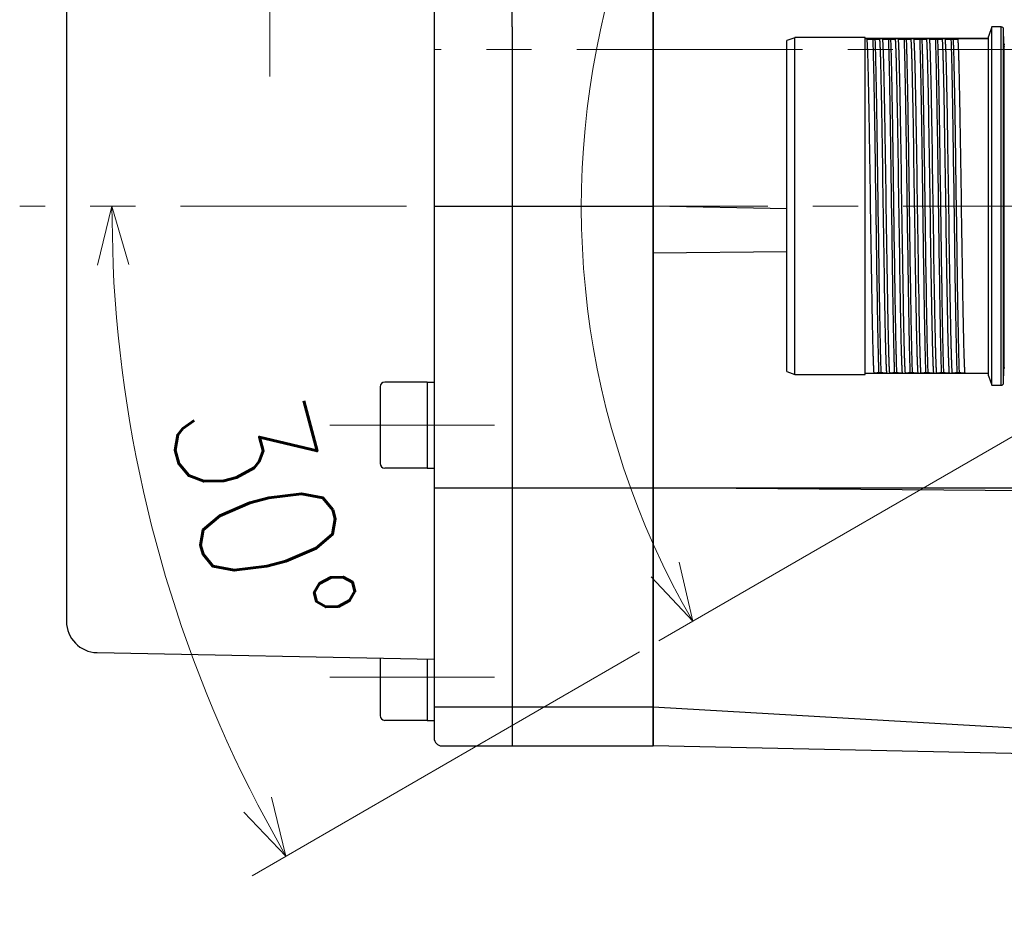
# Model space of a CAD drawing. Header units: millimetres. Extents: x 0 to 1071, y 0 to 742.
# Tile 20 of 130: x 366 to 429, y 253 to 310. Entities that reach past the tile are written whole.
import ezdxf

# ---------------------------------------------------------------- set-up
doc = ezdxf.new("R2010")
doc.units = ezdxf.units.MM
doc.header["$LTSCALE"] = 0.454724
doc.linetypes.add('CENTER', pattern=[50.8, 31.75, -6.35, 6.35, -6.35])
doc.layers.add('NoLayerName_001', color=7, linetype='Continuous')
doc.styles.get("Standard").update_dxf_attribs({"font": 'txt', "bigfont": 'extfont2'})
doc.dimstyles.get("Standard").update_dxf_attribs({"dimtxt": 2.5, "dimasz": 2.5, "dimexe": 1, "dimexo": 1, "dimtad": 1, "dimdec": 3, "dimzin": 0, "dimdsep": 46, "dimtxsty": 'Standard', "dimcen": 2.5, "dimadec": 3, "dimazin": 0, "dimtfac": 0.75, "dimtdec": 3, "dimtmove": 0, "dimatfit": 3, "dimfxl": 1, "dimarcsym": 0})

# ---------------------------------------------------------------- blocks, each defined once
blk = doc.blocks.new('DIM_0005')
at = {"color": 3, "linetype": 'Continuous', "lineweight": 13}
for points in [[(29.265, 32.219), (7.111, 19.429), (4.946, 18.179)], [(6.24, 23.212), (7.111, 19.429), (4.465, 22.269)]]:
    blk.add_lwpolyline(points, dxfattribs=at)
blk.add_arc((53.08, 45.969), 53.08, 300, 210, dxfattribs=at)
blk = doc.blocks.new('_OPEN30')
at = {"color": 0, "linetype": 'ByBlock', "lineweight": -2}
for p, q in [((-1, 0.267949), (0, 0)), ((0, 0), (-1, -0.267949)), ((0, 0), (-1, 0))]:
    blk.add_line(p, q, dxfattribs=at)
blk = doc.blocks.new('*D114')
at = {"layer": 'Defpoints', "color": 0}
for p in [(388.648, 298.563), (388.748, 298.563), (373.12, 284.132), (407.764, 271.313), (407.851, 271.363)]:
    blk.add_point(p, dxfattribs=at)
at = {"layer": 'NoLayerName_001', "color": 0, "linetype": 'Continuous', "lineweight": 13}
blk.add_line((405.599, 270.063), (380.826, 255.761), dxfattribs=at)
blk.add_arc((454.961, 298.563), 83.104, 182.58565, 207.41435, dxfattribs=at)
at = {"layer": 'NoLayerName_001', "color": 0, "lineweight": 13, "xscale": 3.75, "yscale": 3.75, "zscale": 3.75}
for p, rotation in [((371.857, 298.563), 91.29282430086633), ((382.991, 257.011), 298.7071756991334)]:
    blk.add_blockref('_OPEN30', p, dxfattribs=dict(at, rotation=rotation))
at = {"layer": 'NoLayerName_001', "color": 0, "lineweight": 13, "insert": (381.531, 278.887), "char_height": 8.75, "attachment_point": 5, "rotation": 285}
blk.add_mtext('\\W0.8000;30%%d', dxfattribs=at)

msp = doc.modelspace()

# ---------------------------------------------------------------- linework, layer by layer
at = {"layer": 'NoLayerName_001', "color": 7, "linetype": 'Continuous', "lineweight": 25}
for p, q in [((397.461134, 310.012609), (397.461134, 353.062609)), ((406.461134, 264.062609), (406.461134, 353.062609)), ((368.961134, 345.101236), (368.961134, 272.021376)), ((406.461134, 312.35983), (406.461134, 264.062609)), ((392.461134, 311.085526), (392.461134, 264.562609)), ((397.461134, 310.012609), (397.461134, 264.062603)), ((392.461134, 298.562609), (406.461134, 298.562609)), ((415.011134, 298.381709), (406.461134, 298.562609)), ((415.011134, 295.647989), (406.461134, 295.562613)), ((389.011134, 287.010941), (389.011134, 282.110941)), ((392.011134, 287.310941), (389.311134, 287.310941)), ((392.011134, 287.310941), (392.011134, 281.810941)), ((392.011134, 287.310941), (392.461134, 287.310941)), ((392.011134, 281.810941), (389.311134, 281.810941)), ((392.011134, 281.810941), (392.461134, 281.810941)), ((392.461134, 280.562616), (406.461134, 280.562616)), ((406.461134, 280.562602), (470.461134, 280.562602)), ((465.461134, 280.062609), (406.461134, 280.562602)), ((370.922134, 270.024362), (392.461134, 269.604276)), ((389.011134, 269.676151), (389.011134, 265.994253)), ((392.011134, 269.613651), (392.011134, 265.694253)), ((392.461134, 266.562609), (406.461134, 266.562609)), ((406.461134, 266.562609), (446.461134, 264.237028)), ((392.011134, 265.694253), (389.311134, 265.694253)), ((392.011134, 265.694253), (392.461134, 265.694253)), ((392.961134, 264.062609), (406.461134, 264.062609)), ((465.461134, 262.812609), (406.461134, 264.062609))]:
    msp.add_line(p, q, dxfattribs=at)
at = {"layer": 'NoLayerName_001', "color": 4, "linetype": 'CENTER', "lineweight": 13}
for p, q in [((381.961134, 306.837803), (381.961134, 341.837803)), ((485.315556, 308.562609), (392.461134, 308.562609)), ((483.092103, 298.562609), (365.973418, 298.562609)), ((385.804654, 284.560941), (396.331426, 284.560941)), ((385.804654, 268.444253), (396.331426, 268.444253))]:
    msp.add_line(p, q, dxfattribs=at)
at = {"layer": 'NoLayerName_001', "color": 60, "linetype": 'Continuous', "lineweight": 25}
for p, q in [((428.111134, 310.012609), (427.890022, 309.405109)), ((428.111134, 287.112609), (428.111134, 310.012609)), ((428.71501, 310.012609), (428.111134, 310.012609)), ((428.71501, 287.112609), (428.71501, 310.012609)), ((428.88817, 308.98012), (428.864959, 309.866535)), ((428.864959, 287.258682), (428.864959, 309.866535)), ((415.511134, 309.322609), (415.011134, 309.140624)), ((415.011134, 287.984779), (415.011134, 309.140439)), ((420.011134, 309.337609), (415.511134, 309.337609)), ((415.511134, 287.787797), (415.511134, 309.337421)), ((420.011134, 287.787609), (420.011134, 309.337609)), ((427.890022, 309.262609), (420.011134, 309.262609)), ((420.121826, 309.246483), (420.011134, 309.246483)), ((420.499726, 309.226413), (420.640614, 309.226413)), ((421.121826, 309.246483), (420.954957, 309.246483)), ((421.499726, 309.226413), (421.640614, 309.226413)), ((422.121826, 309.246483), (421.954957, 309.246483)), ((422.499726, 309.226413), (422.640614, 309.226413)), ((423.121826, 309.246483), (422.954957, 309.246483)), ((423.499726, 309.226413), (423.640614, 309.226413)), ((424.121826, 309.246483), (423.954957, 309.246483)), ((424.499726, 309.226413), (424.640614, 309.226413)), ((425.121826, 309.246483), (424.954957, 309.246483)), ((425.499726, 309.226413), (425.640614, 309.226413)), ((427.890022, 309.246483), (425.954957, 309.246483)), ((427.890022, 287.720196), (427.890022, 309.405021)), ((428.881531, 308.83767), (428.881531, 288.287548)), ((428.886507, 308.958714), (428.883742, 308.958753)), ((428.888731, 308.958682), (428.886507, 308.958714)), ((415.011134, 287.984594), (415.511134, 287.802609)), ((415.511134, 287.787609), (420.011134, 287.787609)), ((420.011134, 287.878735), (420.56731, 287.878735)), ((427.890022, 287.862609), (420.011134, 287.862609)), ((421.022541, 287.898805), (420.881653, 287.898805)), ((421.400442, 287.878735), (421.56731, 287.878735)), ((422.022541, 287.898805), (421.881653, 287.898805)), ((422.400442, 287.878735), (422.56731, 287.878735)), ((423.022541, 287.898805), (422.881653, 287.898805)), ((423.400442, 287.878735), (423.56731, 287.878735)), ((424.022541, 287.898805), (423.881653, 287.898805)), ((424.400442, 287.878735), (424.56731, 287.878735)), ((425.022541, 287.898805), (424.881653, 287.898805)), ((425.400442, 287.878735), (425.56731, 287.878735)), ((426.022541, 287.898805), (425.881653, 287.898805)), ((426.400442, 287.878735), (427.890022, 287.878735)), ((427.890022, 287.720109), (428.111134, 287.112609)), ((428.864959, 287.258682), (428.88817, 288.145098)), ((428.883742, 288.166465), (428.888731, 288.166535)), ((428.111134, 287.112609), (428.71501, 287.112609))]:
    msp.add_line(p, q, dxfattribs=at)
for centre, start, end in [((428.71501, 309.862609), 1.49997883, 90), ((429.038679, 308.962609), 181.5, 211.30226053), ((429.038679, 288.162609), 148.69773946, 178.5), ((428.71501, 287.262609), 270, 358.50002172)]:
    msp.add_arc(centre, 0.15, start, end, dxfattribs=at)
at = {"layer": 'NoLayerName_001', "color": 7, "linetype": 'Continuous', "lineweight": 25}
for centre, radius, start, end in [((389.311134, 287.010941), 0.3, 90, 180), ((389.311134, 282.110941), 0.3, 180, 270), ((370.961134, 272.023982), 2, 180, 268.88267078), ((389.311134, 265.994253), 0.3, 180, 270), ((392.961134, 264.562609), 0.5, 180, 270)]:
    msp.add_arc(centre, radius, start, end, dxfattribs=at)
at = {"layer": 'NoLayerName_001', "color": 60, "linetype": 'Continuous', "lineweight": 25}
for points, knots in [([(420.121826, 309.246483), (420.127109, 309.167499), (420.138881, 309.009602), (420.149314, 308.77233), (420.159113, 308.535054), (420.16739, 308.297712), (420.177272, 307.981219), (420.188306, 307.585564), (420.200191, 307.110746), (420.212835, 306.556764), (420.229289, 305.765326), (420.252912, 304.49897), (420.326438, 300.066569), (420.381723, 295.633875), (420.455288, 291.597338), (420.472862, 290.726745), (420.486968, 290.093615), (420.498825, 289.618796), (420.507422, 289.302267), (420.514304, 289.064882), (420.52187, 288.827522), (420.530143, 288.590184), (420.539972, 288.352906), (420.549964, 288.115604), (420.561974, 287.957715), (420.56731, 287.878735)], [0, 0, 0, 0, 0.237481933, 0.47496385, 0.712443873, 0.94992808, 1.187415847, 1.662386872, 2.137350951, 2.612314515, 3.324762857, 4.512177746, 6.412038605, 16.623790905, 17.811203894, 18.523652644, 19.236099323, 19.711064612, 19.94855002, 20.186035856, 20.42351776, 20.660993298, 20.898473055, 21.135979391, 21.373458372, 21.373458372, 21.373458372, 21.373458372]), ([(420.121826, 309.246483), (420.128114, 309.245991), (420.140689, 309.244984), (420.159561, 309.243613), (420.178439, 309.242313), (420.197323, 309.241092), (420.216211, 309.239936), (420.235102, 309.238837), (420.260295, 309.237436), (420.29179, 309.235779), (420.329589, 309.233888), (420.367392, 309.232091), (420.405198, 309.23038), (420.449308, 309.228461), (420.48082, 309.227193), (420.499726, 309.226413)], [0, 0, 0, 0, 0.0189222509, 0.0378444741, 0.0567669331, 0.0756897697, 0.0946130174, 0.1135366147, 0.1324604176, 0.1703077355, 0.2081538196, 0.2459989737, 0.2838435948, 0.3216880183, 0.3784548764, 0.3784548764, 0.3784548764, 0.3784548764]), ([(420.499726, 309.226413), (420.503581, 309.11709), (420.51172, 308.898457), (420.52136, 308.570422), (420.533297, 308.133018), (420.546362, 307.586216), (420.562697, 306.820651), (420.583476, 305.726935), (420.614847, 303.867547), (420.679588, 299.492374), (420.734194, 295.226454), (420.794121, 291.617039), (420.812301, 290.632685), (420.827874, 289.867105), (420.840231, 289.320286), (420.85097, 288.882848), (420.85981, 288.554789), (420.869599, 288.226758), (420.877772, 288.008127), (420.881653, 287.898805)], [0, 0, 0, 0, 0.328173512, 0.656349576, 0.984525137, 1.640872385, 2.297219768, 3.281741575, 4.922609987, 7.876174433, 16.40869174, 17.721388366, 18.705907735, 19.362253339, 20.018603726, 20.346782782, 20.674961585, 21.003136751, 21.3313094, 21.3313094, 21.3313094, 21.3313094]), ([(420.640614, 309.226413), (420.651103, 309.226902), (420.672081, 309.227862), (420.703544, 309.2294), (420.735003, 309.231006), (420.766458, 309.2327), (420.79791, 309.234487), (420.824117, 309.23606), (420.845081, 309.237374), (420.860801, 309.238404), (420.876517, 309.239495), (420.892226, 309.240664), (420.907927, 309.241926), (420.923618, 309.243306), (420.939298, 309.244794), (420.949736, 309.245932), (420.954957, 309.246483)], [0, 0, 0, 0, 0.0315004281, 0.0630000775, 0.0944997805, 0.1260004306, 0.1575029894, 0.189008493, 0.2047625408, 0.2205167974, 0.2362705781, 0.2520233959, 0.2677750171, 0.283525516, 0.2992753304, 0.3150253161, 0.3150253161, 0.3150253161, 0.3150253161]), ([(420.640614, 309.226413), (420.644469, 309.11709), (420.652608, 308.898457), (420.662248, 308.570422), (420.674185, 308.133018), (420.68725, 307.586216), (420.703586, 306.820651), (420.724364, 305.726935), (420.755735, 303.867547), (420.820476, 299.492374), (420.875082, 295.226454), (420.935009, 291.617039), (420.953189, 290.632685), (420.968763, 289.867105), (420.981119, 289.320286), (420.991858, 288.882848), (421.000698, 288.554789), (421.010487, 288.226758), (421.01866, 288.008127), (421.022541, 287.898805)], [0, 0, 0, 0, 0.328173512, 0.656349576, 0.984525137, 1.640872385, 2.297219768, 3.281741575, 4.922609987, 7.876174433, 16.40869174, 17.721388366, 18.705907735, 19.362253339, 20.018603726, 20.346782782, 20.674961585, 21.003136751, 21.3313094, 21.3313094, 21.3313094, 21.3313094]), ([(421.400442, 287.878735), (421.395158, 287.957719), (421.383387, 288.115616), (421.372953, 288.352888), (421.363154, 288.590164), (421.354878, 288.827506), (421.344995, 289.143999), (421.333962, 289.539654), (421.322076, 290.014472), (421.309432, 290.568454), (421.292979, 291.359892), (421.269356, 292.626247), (421.195829, 297.058649), (421.140544, 301.491343), (421.066979, 305.52788), (421.049406, 306.398473), (421.0353, 307.031603), (421.023443, 307.506422), (421.014846, 307.822951), (421.007964, 308.060336), (421.000397, 308.297696), (420.992125, 308.535034), (420.982295, 308.772312), (420.972304, 309.009613), (420.960293, 309.167503), (420.954957, 309.246483)], [0, 0, 0, 0, 0.237481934, 0.47496385, 0.712443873, 0.94992808, 1.187415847, 1.662386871, 2.13735095, 2.612314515, 3.324762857, 4.512177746, 6.412038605, 16.623790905, 17.811203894, 18.523652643, 19.236099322, 19.711064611, 19.948550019, 20.186035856, 20.42351776, 20.660993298, 20.898473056, 21.135979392, 21.373458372, 21.373458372, 21.373458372, 21.373458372]), ([(421.121826, 309.246483), (421.127109, 309.167499), (421.138881, 309.009602), (421.149314, 308.77233), (421.159113, 308.535054), (421.16739, 308.297712), (421.177272, 307.981219), (421.188306, 307.585564), (421.200191, 307.110746), (421.212835, 306.556764), (421.229289, 305.765326), (421.252912, 304.49897), (421.326438, 300.066569), (421.381723, 295.633875), (421.455288, 291.597338), (421.472862, 290.726745), (421.486968, 290.093615), (421.498825, 289.618796), (421.507422, 289.302267), (421.514304, 289.064882), (421.52187, 288.827522), (421.530143, 288.590184), (421.539972, 288.352906), (421.549964, 288.115604), (421.561974, 287.957715), (421.56731, 287.878735)], [0, 0, 0, 0, 0.237481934, 0.474963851, 0.712443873, 0.94992808, 1.187415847, 1.662386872, 2.137350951, 2.612314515, 3.324762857, 4.512177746, 6.412038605, 16.623790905, 17.811203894, 18.523652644, 19.236099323, 19.711064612, 19.94855002, 20.186035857, 20.42351776, 20.660993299, 20.898473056, 21.135979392, 21.373458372, 21.373458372, 21.373458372, 21.373458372]), ([(421.121826, 309.246483), (421.128114, 309.245991), (421.140689, 309.244984), (421.159561, 309.243613), (421.178439, 309.242313), (421.197323, 309.241092), (421.216211, 309.239936), (421.235102, 309.238837), (421.260295, 309.237436), (421.29179, 309.235779), (421.329589, 309.233888), (421.367392, 309.232091), (421.405198, 309.23038), (421.449308, 309.228461), (421.48082, 309.227193), (421.499726, 309.226413)], [0, 0, 0, 0, 0.0189222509, 0.0378444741, 0.0567669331, 0.0756897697, 0.0946130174, 0.1135366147, 0.1324604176, 0.1703077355, 0.2081538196, 0.2459989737, 0.2838435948, 0.3216880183, 0.3784548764, 0.3784548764, 0.3784548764, 0.3784548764]), ([(421.499726, 309.226413), (421.503581, 309.11709), (421.51172, 308.898457), (421.52136, 308.570422), (421.533297, 308.133018), (421.546362, 307.586216), (421.562697, 306.820651), (421.583476, 305.726935), (421.614847, 303.867547), (421.679588, 299.492374), (421.734194, 295.226454), (421.794121, 291.617039), (421.812301, 290.632685), (421.827874, 289.867105), (421.840231, 289.320286), (421.85097, 288.882848), (421.85981, 288.554789), (421.869599, 288.226758), (421.877772, 288.008127), (421.881653, 287.898805)], [0, 0, 0, 0, 0.328173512, 0.656349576, 0.984525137, 1.640872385, 2.297219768, 3.281741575, 4.922609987, 7.876174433, 16.40869174, 17.721388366, 18.705907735, 19.362253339, 20.018603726, 20.346782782, 20.674961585, 21.003136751, 21.3313094, 21.3313094, 21.3313094, 21.3313094]), ([(421.640614, 309.226413), (421.651103, 309.226902), (421.672081, 309.227862), (421.703544, 309.2294), (421.735003, 309.231006), (421.766458, 309.2327), (421.79791, 309.234487), (421.824117, 309.23606), (421.845081, 309.237374), (421.860801, 309.238404), (421.876517, 309.239495), (421.892226, 309.240664), (421.907927, 309.241926), (421.923618, 309.243306), (421.939298, 309.244794), (421.949736, 309.245932), (421.954957, 309.246483)], [0, 0, 0, 0, 0.0315004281, 0.0630000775, 0.0944997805, 0.1260004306, 0.1575029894, 0.189008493, 0.2047625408, 0.2205167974, 0.2362705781, 0.2520233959, 0.2677750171, 0.283525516, 0.2992753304, 0.3150253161, 0.3150253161, 0.3150253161, 0.3150253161]), ([(421.640614, 309.226413), (421.644469, 309.11709), (421.652608, 308.898457), (421.662248, 308.570422), (421.674185, 308.133018), (421.68725, 307.586216), (421.703586, 306.820651), (421.724364, 305.726935), (421.755735, 303.867547), (421.820476, 299.492374), (421.875082, 295.226454), (421.935009, 291.617039), (421.953189, 290.632685), (421.968763, 289.867105), (421.981119, 289.320286), (421.991858, 288.882848), (422.000698, 288.554789), (422.010487, 288.226758), (422.01866, 288.008127), (422.022541, 287.898805)], [0, 0, 0, 0, 0.328173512, 0.656349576, 0.984525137, 1.640872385, 2.297219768, 3.281741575, 4.922609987, 7.876174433, 16.40869174, 17.721388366, 18.705907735, 19.362253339, 20.018603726, 20.346782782, 20.674961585, 21.003136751, 21.3313094, 21.3313094, 21.3313094, 21.3313094]), ([(422.400442, 287.878735), (422.395158, 287.957719), (422.383387, 288.115616), (422.372953, 288.352888), (422.363154, 288.590164), (422.354878, 288.827506), (422.344995, 289.143999), (422.333962, 289.539654), (422.322076, 290.014472), (422.309432, 290.568454), (422.292979, 291.359892), (422.269356, 292.626247), (422.195829, 297.058649), (422.140544, 301.491343), (422.066979, 305.52788), (422.049406, 306.398473), (422.0353, 307.031603), (422.023443, 307.506422), (422.014846, 307.822951), (422.007964, 308.060336), (422.000397, 308.297696), (421.992125, 308.535034), (421.982295, 308.772312), (421.972304, 309.009613), (421.960293, 309.167503), (421.954957, 309.246483)], [0, 0, 0, 0, 0.237481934, 0.474963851, 0.712443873, 0.94992808, 1.187415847, 1.662386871, 2.13735095, 2.612314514, 3.324762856, 4.512177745, 6.412038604, 16.623790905, 17.811203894, 18.523652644, 19.236099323, 19.711064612, 19.94855002, 20.186035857, 20.42351776, 20.660993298, 20.898473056, 21.135979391, 21.373458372, 21.373458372, 21.373458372, 21.373458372]), ([(422.121826, 309.246483), (422.127109, 309.167499), (422.138881, 309.009602), (422.149314, 308.77233), (422.159113, 308.535054), (422.16739, 308.297712), (422.177272, 307.981219), (422.188306, 307.585564), (422.200191, 307.110746), (422.212835, 306.556764), (422.229289, 305.765326), (422.252912, 304.49897), (422.326438, 300.066569), (422.381723, 295.633875), (422.455288, 291.597338), (422.472862, 290.726745), (422.486968, 290.093615), (422.498825, 289.618796), (422.507422, 289.302267), (422.514304, 289.064882), (422.52187, 288.827522), (422.530143, 288.590184), (422.539972, 288.352906), (422.549964, 288.115604), (422.561974, 287.957715), (422.56731, 287.878735)], [0, 0, 0, 0, 0.237481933, 0.47496385, 0.712443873, 0.94992808, 1.187415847, 1.662386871, 2.13735095, 2.612314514, 3.324762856, 4.512177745, 6.412038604, 16.623790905, 17.811203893, 18.523652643, 19.236099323, 19.711064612, 19.94855002, 20.186035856, 20.42351776, 20.660993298, 20.898473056, 21.135979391, 21.373458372, 21.373458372, 21.373458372, 21.373458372]), ([(422.121826, 309.246483), (422.128114, 309.245991), (422.140689, 309.244984), (422.159561, 309.243613), (422.178439, 309.242313), (422.197323, 309.241092), (422.216211, 309.239936), (422.235102, 309.238837), (422.260295, 309.237436), (422.29179, 309.235779), (422.329589, 309.233888), (422.367392, 309.232091), (422.405198, 309.23038), (422.449308, 309.228461), (422.48082, 309.227193), (422.499726, 309.226413)], [0, 0, 0, 0, 0.0189222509, 0.0378444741, 0.0567669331, 0.0756897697, 0.0946130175, 0.1135366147, 0.1324604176, 0.1703077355, 0.2081538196, 0.2459989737, 0.2838435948, 0.3216880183, 0.3784548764, 0.3784548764, 0.3784548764, 0.3784548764]), ([(422.499726, 309.226413), (422.503581, 309.11709), (422.51172, 308.898457), (422.52136, 308.570422), (422.533297, 308.133018), (422.546362, 307.586216), (422.562697, 306.820651), (422.583476, 305.726935), (422.614847, 303.867547), (422.679588, 299.492374), (422.734194, 295.226454), (422.794121, 291.617039), (422.812301, 290.632685), (422.827874, 289.867105), (422.840231, 289.320286), (422.85097, 288.882848), (422.85981, 288.554789), (422.869599, 288.226758), (422.877772, 288.008127), (422.881653, 287.898805)], [0, 0, 0, 0, 0.328173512, 0.656349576, 0.984525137, 1.640872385, 2.297219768, 3.281741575, 4.922609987, 7.876174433, 16.40869174, 17.721388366, 18.705907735, 19.362253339, 20.018603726, 20.346782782, 20.674961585, 21.003136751, 21.3313094, 21.3313094, 21.3313094, 21.3313094]), ([(422.640614, 309.226413), (422.651103, 309.226902), (422.672081, 309.227862), (422.703544, 309.2294), (422.735003, 309.231006), (422.766458, 309.2327), (422.79791, 309.234487), (422.824117, 309.23606), (422.845081, 309.237374), (422.860801, 309.238404), (422.876517, 309.239495), (422.892226, 309.240664), (422.907927, 309.241926), (422.923618, 309.243306), (422.939298, 309.244794), (422.949736, 309.245932), (422.954957, 309.246483)], [0, 0, 0, 0, 0.0315004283, 0.063000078, 0.0944997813, 0.1260004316, 0.1575029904, 0.1890084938, 0.2047625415, 0.2205167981, 0.2362705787, 0.2520233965, 0.2677750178, 0.2835255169, 0.2992753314, 0.3150253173, 0.3150253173, 0.3150253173, 0.3150253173]), ([(422.640614, 309.226413), (422.644469, 309.11709), (422.652608, 308.898457), (422.662248, 308.570422), (422.674185, 308.133018), (422.68725, 307.586216), (422.703586, 306.820651), (422.724364, 305.726935), (422.755735, 303.867547), (422.820476, 299.492374), (422.875082, 295.226454), (422.935009, 291.617039), (422.953189, 290.632685), (422.968763, 289.867105), (422.981119, 289.320286), (422.991858, 288.882848), (423.000698, 288.554789), (423.010487, 288.226758), (423.01866, 288.008127), (423.022541, 287.898805)], [0, 0, 0, 0, 0.328173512, 0.656349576, 0.984525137, 1.640872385, 2.297219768, 3.281741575, 4.922609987, 7.876174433, 16.40869174, 17.721388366, 18.705907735, 19.362253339, 20.018603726, 20.346782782, 20.674961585, 21.003136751, 21.3313094, 21.3313094, 21.3313094, 21.3313094]), ([(423.400442, 287.878735), (423.395158, 287.957719), (423.383387, 288.115616), (423.372953, 288.352888), (423.363154, 288.590164), (423.354878, 288.827506), (423.344995, 289.143999), (423.333962, 289.539654), (423.322076, 290.014472), (423.309432, 290.568454), (423.292979, 291.359892), (423.269356, 292.626247), (423.195829, 297.058649), (423.140544, 301.491343), (423.066979, 305.52788), (423.049406, 306.398473), (423.0353, 307.031603), (423.023443, 307.506422), (423.014846, 307.822951), (423.007964, 308.060336), (423.000397, 308.297696), (422.992125, 308.535034), (422.982295, 308.772312), (422.972304, 309.009613), (422.960293, 309.167503), (422.954957, 309.246483)], [0, 0, 0, 0, 0.237481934, 0.47496385, 0.712443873, 0.94992808, 1.187415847, 1.662386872, 2.137350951, 2.612314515, 3.324762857, 4.512177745, 6.412038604, 16.623790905, 17.811203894, 18.523652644, 19.236099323, 19.711064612, 19.94855002, 20.186035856, 20.42351776, 20.660993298, 20.898473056, 21.135979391, 21.373458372, 21.373458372, 21.373458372, 21.373458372]), ([(423.121826, 309.246483), (423.127109, 309.167499), (423.138881, 309.009602), (423.149314, 308.77233), (423.159113, 308.535054), (423.16739, 308.297712), (423.177272, 307.981219), (423.188306, 307.585564), (423.200191, 307.110746), (423.212835, 306.556764), (423.229289, 305.765326), (423.252912, 304.49897), (423.326438, 300.066569), (423.381723, 295.633875), (423.455288, 291.597338), (423.472862, 290.726745), (423.486968, 290.093615), (423.498825, 289.618796), (423.507422, 289.302267), (423.514304, 289.064882), (423.52187, 288.827522), (423.530143, 288.590184), (423.539972, 288.352906), (423.549964, 288.115604), (423.561974, 287.957715), (423.56731, 287.878735)], [0, 0, 0, 0, 0.237481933, 0.47496385, 0.712443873, 0.94992808, 1.187415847, 1.662386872, 2.137350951, 2.612314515, 3.324762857, 4.512177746, 6.412038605, 16.623790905, 17.811203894, 18.523652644, 19.236099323, 19.711064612, 19.94855002, 20.186035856, 20.42351776, 20.660993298, 20.898473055, 21.135979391, 21.373458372, 21.373458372, 21.373458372, 21.373458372]), ([(423.121826, 309.246483), (423.128114, 309.245991), (423.140689, 309.244984), (423.159561, 309.243613), (423.178439, 309.242313), (423.197323, 309.241092), (423.216211, 309.239936), (423.235102, 309.238837), (423.260295, 309.237436), (423.29179, 309.235779), (423.329589, 309.233888), (423.367392, 309.232091), (423.405198, 309.23038), (423.449308, 309.228461), (423.48082, 309.227193), (423.499726, 309.226413)], [0, 0, 0, 0, 0.0189222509, 0.0378444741, 0.0567669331, 0.0756897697, 0.0946130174, 0.1135366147, 0.1324604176, 0.1703077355, 0.2081538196, 0.2459989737, 0.2838435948, 0.3216880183, 0.3784548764, 0.3784548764, 0.3784548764, 0.3784548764]), ([(423.499726, 309.226413), (423.503581, 309.11709), (423.51172, 308.898457), (423.52136, 308.570422), (423.533297, 308.133018), (423.546362, 307.586216), (423.562697, 306.820651), (423.583476, 305.726935), (423.614847, 303.867547), (423.679588, 299.492374), (423.734194, 295.226454), (423.794121, 291.617039), (423.812301, 290.632685), (423.827874, 289.867105), (423.840231, 289.320286), (423.85097, 288.882848), (423.85981, 288.554789), (423.869599, 288.226758), (423.877772, 288.008127), (423.881653, 287.898805)], [0, 0, 0, 0, 0.328173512, 0.656349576, 0.984525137, 1.640872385, 2.297219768, 3.281741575, 4.922609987, 7.876174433, 16.40869174, 17.721388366, 18.705907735, 19.362253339, 20.018603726, 20.346782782, 20.674961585, 21.003136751, 21.3313094, 21.3313094, 21.3313094, 21.3313094]), ([(423.640614, 309.226413), (423.651103, 309.226902), (423.672081, 309.227862), (423.703544, 309.2294), (423.735003, 309.231006), (423.766458, 309.2327), (423.79791, 309.234487), (423.824117, 309.23606), (423.845081, 309.237374), (423.860801, 309.238404), (423.876517, 309.239495), (423.892226, 309.240664), (423.907927, 309.241926), (423.923618, 309.243306), (423.939298, 309.244794), (423.949736, 309.245932), (423.954957, 309.246483)], [0, 0, 0, 0, 0.0315004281, 0.0630000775, 0.0944997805, 0.1260004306, 0.1575029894, 0.189008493, 0.2047625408, 0.2205167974, 0.2362705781, 0.2520233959, 0.2677750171, 0.283525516, 0.2992753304, 0.3150253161, 0.3150253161, 0.3150253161, 0.3150253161]), ([(423.640614, 309.226413), (423.644469, 309.11709), (423.652608, 308.898457), (423.662248, 308.570422), (423.674185, 308.133018), (423.68725, 307.586216), (423.703586, 306.820651), (423.724364, 305.726935), (423.755735, 303.867547), (423.820476, 299.492374), (423.875082, 295.226454), (423.935009, 291.617039), (423.953189, 290.632685), (423.968763, 289.867105), (423.981119, 289.320286), (423.991858, 288.882848), (424.000698, 288.554789), (424.010487, 288.226758), (424.01866, 288.008127), (424.022541, 287.898805)], [0, 0, 0, 0, 0.328173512, 0.656349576, 0.984525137, 1.640872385, 2.297219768, 3.281741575, 4.922609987, 7.876174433, 16.40869174, 17.721388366, 18.705907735, 19.362253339, 20.018603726, 20.346782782, 20.674961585, 21.003136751, 21.3313094, 21.3313094, 21.3313094, 21.3313094]), ([(424.400442, 287.878735), (424.395158, 287.957719), (424.383387, 288.115616), (424.372953, 288.352888), (424.363154, 288.590164), (424.354878, 288.827506), (424.344995, 289.143999), (424.333962, 289.539654), (424.322076, 290.014472), (424.309432, 290.568454), (424.292979, 291.359892), (424.269356, 292.626247), (424.195829, 297.058649), (424.140544, 301.491343), (424.066979, 305.52788), (424.049406, 306.398473), (424.0353, 307.031603), (424.023443, 307.506422), (424.014846, 307.822951), (424.007964, 308.060336), (424.000397, 308.297696), (423.992125, 308.535034), (423.982295, 308.772312), (423.972304, 309.009613), (423.960293, 309.167503), (423.954957, 309.246483)], [0, 0, 0, 0, 0.237481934, 0.47496385, 0.712443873, 0.94992808, 1.187415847, 1.662386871, 2.13735095, 2.612314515, 3.324762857, 4.512177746, 6.412038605, 16.623790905, 17.811203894, 18.523652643, 19.236099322, 19.711064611, 19.948550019, 20.186035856, 20.42351776, 20.660993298, 20.898473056, 21.135979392, 21.373458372, 21.373458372, 21.373458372, 21.373458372]), ([(424.121826, 309.246483), (424.127109, 309.167499), (424.138881, 309.009602), (424.149314, 308.77233), (424.159113, 308.535054), (424.16739, 308.297712), (424.177272, 307.981219), (424.188306, 307.585564), (424.200191, 307.110746), (424.212835, 306.556764), (424.229289, 305.765326), (424.252912, 304.49897), (424.326438, 300.066569), (424.381723, 295.633875), (424.455288, 291.597338), (424.472862, 290.726745), (424.486968, 290.093615), (424.498825, 289.618796), (424.507422, 289.302267), (424.514304, 289.064882), (424.52187, 288.827522), (424.530143, 288.590184), (424.539972, 288.352906), (424.549964, 288.115604), (424.561974, 287.957715), (424.56731, 287.878735)], [0, 0, 0, 0, 0.237481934, 0.474963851, 0.712443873, 0.94992808, 1.187415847, 1.662386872, 2.137350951, 2.612314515, 3.324762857, 4.512177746, 6.412038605, 16.623790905, 17.811203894, 18.523652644, 19.236099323, 19.711064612, 19.94855002, 20.186035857, 20.42351776, 20.660993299, 20.898473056, 21.135979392, 21.373458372, 21.373458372, 21.373458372, 21.373458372]), ([(424.121826, 309.246483), (424.128114, 309.245991), (424.140689, 309.244984), (424.159561, 309.243613), (424.178439, 309.242313), (424.197323, 309.241092), (424.216211, 309.239936), (424.235102, 309.238837), (424.260295, 309.237436), (424.29179, 309.235779), (424.329589, 309.233888), (424.367392, 309.232091), (424.405198, 309.23038), (424.449308, 309.228461), (424.48082, 309.227193), (424.499726, 309.226413)], [0, 0, 0, 0, 0.0189222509, 0.0378444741, 0.0567669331, 0.0756897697, 0.0946130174, 0.1135366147, 0.1324604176, 0.1703077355, 0.2081538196, 0.2459989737, 0.2838435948, 0.3216880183, 0.3784548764, 0.3784548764, 0.3784548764, 0.3784548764]), ([(424.499726, 309.226413), (424.503581, 309.11709), (424.51172, 308.898457), (424.52136, 308.570422), (424.533297, 308.133018), (424.546362, 307.586216), (424.562697, 306.820651), (424.583476, 305.726935), (424.614847, 303.867547), (424.679588, 299.492374), (424.734194, 295.226454), (424.794121, 291.617039), (424.812301, 290.632685), (424.827874, 289.867105), (424.840231, 289.320286), (424.85097, 288.882848), (424.85981, 288.554789), (424.869599, 288.226758), (424.877772, 288.008127), (424.881653, 287.898805)], [0, 0, 0, 0, 0.328173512, 0.656349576, 0.984525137, 1.640872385, 2.297219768, 3.281741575, 4.922609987, 7.876174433, 16.40869174, 17.721388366, 18.705907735, 19.362253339, 20.018603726, 20.346782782, 20.674961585, 21.003136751, 21.3313094, 21.3313094, 21.3313094, 21.3313094]), ([(424.640614, 309.226413), (424.651103, 309.226902), (424.672081, 309.227862), (424.703544, 309.2294), (424.735003, 309.231006), (424.766458, 309.2327), (424.79791, 309.234487), (424.824117, 309.23606), (424.845081, 309.237374), (424.860801, 309.238404), (424.876517, 309.239495), (424.892226, 309.240664), (424.907927, 309.241926), (424.923618, 309.243306), (424.939298, 309.244794), (424.949736, 309.245932), (424.954957, 309.246483)], [0, 0, 0, 0, 0.0315004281, 0.0630000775, 0.0944997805, 0.1260004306, 0.1575029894, 0.189008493, 0.2047625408, 0.2205167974, 0.2362705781, 0.2520233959, 0.2677750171, 0.283525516, 0.2992753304, 0.3150253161, 0.3150253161, 0.3150253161, 0.3150253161]), ([(424.640614, 309.226413), (424.644469, 309.11709), (424.652608, 308.898457), (424.662248, 308.570422), (424.674185, 308.133018), (424.68725, 307.586216), (424.703586, 306.820651), (424.724364, 305.726935), (424.755735, 303.867547), (424.820476, 299.492374), (424.875082, 295.226454), (424.935009, 291.617039), (424.953189, 290.632685), (424.968763, 289.867105), (424.981119, 289.320286), (424.991858, 288.882848), (425.000698, 288.554789), (425.010487, 288.226758), (425.01866, 288.008127), (425.022541, 287.898805)], [0, 0, 0, 0, 0.328173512, 0.656349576, 0.984525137, 1.640872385, 2.297219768, 3.281741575, 4.922609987, 7.876174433, 16.40869174, 17.721388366, 18.705907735, 19.362253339, 20.018603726, 20.346782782, 20.674961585, 21.003136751, 21.3313094, 21.3313094, 21.3313094, 21.3313094]), ([(425.400442, 287.878735), (425.395158, 287.957719), (425.383387, 288.115616), (425.372953, 288.352888), (425.363154, 288.590164), (425.354878, 288.827506), (425.344995, 289.143999), (425.333962, 289.539654), (425.322076, 290.014472), (425.309432, 290.568454), (425.292979, 291.359892), (425.269356, 292.626247), (425.195829, 297.058649), (425.140544, 301.491343), (425.066979, 305.52788), (425.049406, 306.398473), (425.0353, 307.031603), (425.023443, 307.506422), (425.014846, 307.822951), (425.007964, 308.060336), (425.000397, 308.297696), (424.992125, 308.535034), (424.982295, 308.772312), (424.972304, 309.009613), (424.960293, 309.167503), (424.954957, 309.246483)], [0, 0, 0, 0, 0.237481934, 0.474963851, 0.712443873, 0.94992808, 1.187415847, 1.662386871, 2.13735095, 2.612314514, 3.324762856, 4.512177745, 6.412038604, 16.623790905, 17.811203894, 18.523652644, 19.236099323, 19.711064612, 19.94855002, 20.186035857, 20.42351776, 20.660993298, 20.898473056, 21.135979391, 21.373458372, 21.373458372, 21.373458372, 21.373458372]), ([(425.121826, 309.246483), (425.127109, 309.167499), (425.138881, 309.009602), (425.149314, 308.77233), (425.159113, 308.535054), (425.16739, 308.297712), (425.177272, 307.981219), (425.188306, 307.585564), (425.200191, 307.110746), (425.212835, 306.556764), (425.229289, 305.765326), (425.252912, 304.49897), (425.326438, 300.066569), (425.381723, 295.633875), (425.455288, 291.597338), (425.472862, 290.726745), (425.486968, 290.093615), (425.498825, 289.618796), (425.507422, 289.302267), (425.514304, 289.064882), (425.52187, 288.827522), (425.530143, 288.590184), (425.539972, 288.352906), (425.549964, 288.115604), (425.561974, 287.957715), (425.56731, 287.878735)], [0, 0, 0, 0, 0.237481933, 0.47496385, 0.712443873, 0.94992808, 1.187415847, 1.662386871, 2.13735095, 2.612314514, 3.324762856, 4.512177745, 6.412038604, 16.623790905, 17.811203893, 18.523652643, 19.236099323, 19.711064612, 19.94855002, 20.186035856, 20.42351776, 20.660993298, 20.898473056, 21.135979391, 21.373458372, 21.373458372, 21.373458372, 21.373458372]), ([(425.121826, 309.246483), (425.128114, 309.245991), (425.140689, 309.244984), (425.159561, 309.243613), (425.178439, 309.242313), (425.197323, 309.241092), (425.216211, 309.239936), (425.235102, 309.238837), (425.260295, 309.237436), (425.29179, 309.235779), (425.329589, 309.233888), (425.367392, 309.232091), (425.405198, 309.23038), (425.449308, 309.228461), (425.48082, 309.227193), (425.499726, 309.226413)], [0, 0, 0, 0, 0.0189222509, 0.0378444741, 0.0567669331, 0.0756897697, 0.0946130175, 0.1135366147, 0.1324604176, 0.1703077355, 0.2081538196, 0.2459989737, 0.2838435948, 0.3216880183, 0.3784548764, 0.3784548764, 0.3784548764, 0.3784548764]), ([(425.499726, 309.226413), (425.503581, 309.11709), (425.51172, 308.898457), (425.52136, 308.570422), (425.533297, 308.133018), (425.546362, 307.586216), (425.562697, 306.820651), (425.583476, 305.726935), (425.614847, 303.867547), (425.679588, 299.492374), (425.734194, 295.226454), (425.794121, 291.617039), (425.812301, 290.632685), (425.827874, 289.867105), (425.840231, 289.320286), (425.85097, 288.882848), (425.85981, 288.554789), (425.869599, 288.226758), (425.877772, 288.008127), (425.881653, 287.898805)], [0, 0, 0, 0, 0.328173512, 0.656349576, 0.984525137, 1.640872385, 2.297219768, 3.281741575, 4.922609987, 7.876174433, 16.40869174, 17.721388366, 18.705907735, 19.362253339, 20.018603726, 20.346782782, 20.674961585, 21.003136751, 21.3313094, 21.3313094, 21.3313094, 21.3313094]), ([(425.640614, 309.226413), (425.651103, 309.226902), (425.672081, 309.227862), (425.703544, 309.2294), (425.735003, 309.231006), (425.766458, 309.2327), (425.79791, 309.234487), (425.824117, 309.23606), (425.845081, 309.237374), (425.860801, 309.238404), (425.876517, 309.239495), (425.892226, 309.240664), (425.907927, 309.241926), (425.923618, 309.243306), (425.939298, 309.244794), (425.949736, 309.245932), (425.954957, 309.246483)], [0, 0, 0, 0, 0.0315004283, 0.063000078, 0.0944997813, 0.1260004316, 0.1575029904, 0.1890084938, 0.2047625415, 0.2205167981, 0.2362705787, 0.2520233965, 0.2677750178, 0.2835255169, 0.2992753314, 0.3150253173, 0.3150253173, 0.3150253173, 0.3150253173]), ([(425.640614, 309.226413), (425.644469, 309.11709), (425.652608, 308.898457), (425.662248, 308.570422), (425.674185, 308.133018), (425.68725, 307.586216), (425.703586, 306.820651), (425.724364, 305.726935), (425.755735, 303.867547), (425.820476, 299.492374), (425.875082, 295.226454), (425.935009, 291.617039), (425.953189, 290.632685), (425.968763, 289.867105), (425.981119, 289.320286), (425.991858, 288.882848), (426.000698, 288.554789), (426.010487, 288.226758), (426.01866, 288.008127), (426.022541, 287.898805)], [0, 0, 0, 0, 0.328173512, 0.656349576, 0.984525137, 1.640872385, 2.297219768, 3.281741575, 4.922609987, 7.876174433, 16.40869174, 17.721388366, 18.705907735, 19.362253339, 20.018603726, 20.346782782, 20.674961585, 21.003136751, 21.3313094, 21.3313094, 21.3313094, 21.3313094]), ([(426.400442, 287.878735), (426.395158, 287.957719), (426.383387, 288.115616), (426.372953, 288.352888), (426.363154, 288.590164), (426.354878, 288.827506), (426.344995, 289.143999), (426.333962, 289.539654), (426.322076, 290.014472), (426.309432, 290.568454), (426.292979, 291.359892), (426.269356, 292.626247), (426.195829, 297.058649), (426.140544, 301.491343), (426.066979, 305.52788), (426.049406, 306.398473), (426.0353, 307.031603), (426.023443, 307.506422), (426.014846, 307.822951), (426.007964, 308.060336), (426.000397, 308.297696), (425.992125, 308.535034), (425.982295, 308.772312), (425.972304, 309.009613), (425.960293, 309.167503), (425.954957, 309.246483)], [0, 0, 0, 0, 0.237481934, 0.47496385, 0.712443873, 0.94992808, 1.187415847, 1.662386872, 2.137350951, 2.612314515, 3.324762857, 4.512177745, 6.412038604, 16.623790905, 17.811203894, 18.523652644, 19.236099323, 19.711064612, 19.94855002, 20.186035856, 20.42351776, 20.660993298, 20.898473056, 21.135979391, 21.373458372, 21.373458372, 21.373458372, 21.373458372]), ([(428.883742, 308.958753), (428.883577, 308.957811), (428.883138, 308.95597), (428.883161, 308.95328), (428.882674, 308.950752), (428.882512, 308.948204), (428.882402, 308.944584), (428.882399, 308.940902), (428.882319, 308.937236), (428.882229, 308.933659), (428.882124, 308.930102), (428.882042, 308.926548), (428.881991, 308.923869), (428.881949, 308.92118), (428.881903, 308.917582), (428.881814, 308.908594), (428.88171, 308.896917), (428.881623, 308.883454), (428.88157, 308.87089), (428.881534, 308.855628), (428.881534, 308.843955), (428.881531, 308.83767)], [0, 0, 0, 0, 0.0028695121, 0.0056469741, 0.0080203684, 0.0105700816, 0.0132979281, 0.0188864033, 0.0216134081, 0.0243001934, 0.0296205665, 0.03228679, 0.0349666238, 0.0376571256, 0.0403552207, 0.0457618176, 0.0646240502, 0.0753849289, 0.0861538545, 0.1023159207, 0.1211719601, 0.1211719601, 0.1211719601, 0.1211719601]), ([(428.881531, 308.83767), (428.881594, 308.83622), (428.881686, 308.833316), (428.882034, 308.828966), (428.882505, 308.824618), (428.883119, 308.82028), (428.883869, 308.815957), (428.884755, 308.811653), (428.885773, 308.807374), (428.886921, 308.803126), (428.888199, 308.798914), (428.889604, 308.794744), (428.891133, 308.79062), (428.892785, 308.786548), (428.894558, 308.782534), (428.89645, 308.778583), (428.898459, 308.7747), (428.900583, 308.770889), (428.902821, 308.767152), (428.905173, 308.763493), (428.907622, 308.7599), (428.90936, 308.757581), (428.910215, 308.756412)], [0, 0, 0, 0, 0.00435260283, 0.00871565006, 0.01308819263, 0.01746910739, 0.02185712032, 0.02625082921, 0.03064872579, 0.03504921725, 0.0394506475, 0.04385131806, 0.04824950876, 0.05264349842, 0.05703158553, 0.06141210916, 0.06578347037, 0.07014500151, 0.07449884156, 0.07884763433, 0.08319394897, 0.08754027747, 0.08754027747, 0.08754027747, 0.08754027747]), ([(428.883742, 308.958753), (428.88383, 308.956845), (428.88395, 308.953016), (428.884472, 308.94728), (428.885194, 308.941544), (428.886148, 308.935823), (428.88732, 308.930127), (428.88871, 308.924468), (428.890313, 308.918858), (428.892124, 308.91331), (428.89414, 308.907836), (428.896357, 308.902447), (428.898771, 308.897155), (428.901376, 308.891972), (428.904177, 308.886915), (428.907138, 308.881974), (428.909298, 308.87881), (428.910352, 308.877217)], [0, 0, 0, 0, 0.00573154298, 0.01148931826, 0.01727015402, 0.02307044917, 0.02888625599, 0.0347133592, 0.04054735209, 0.04638371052, 0.05221786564, 0.05804527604, 0.06386150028, 0.06966227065, 0.07544356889, 0.08120170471, 0.08693339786, 0.08693339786, 0.08693339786, 0.08693339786]), ([(428.881531, 288.287548), (428.881594, 288.288998), (428.881686, 288.291902), (428.882034, 288.296252), (428.882505, 288.3006), (428.883119, 288.304938), (428.883869, 288.309261), (428.884755, 288.313565), (428.885773, 288.317844), (428.886921, 288.322092), (428.888199, 288.326304), (428.889604, 288.330474), (428.891133, 288.334598), (428.892785, 288.33867), (428.894558, 288.342684), (428.89645, 288.346635), (428.898459, 288.350518), (428.900583, 288.354329), (428.902821, 288.358066), (428.905173, 288.361725), (428.907622, 288.365318), (428.90936, 288.367637), (428.910215, 288.368806)], [0, 0, 0, 0, 0.004352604, 0.00871565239, 0.01308819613, 0.01746911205, 0.02185712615, 0.02625083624, 0.03064873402, 0.03504922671, 0.03945065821, 0.04385133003, 0.048249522, 0.05264351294, 0.05703160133, 0.06141212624, 0.06578348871, 0.07014502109, 0.07449886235, 0.07884765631, 0.08319397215, 0.08754030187, 0.08754030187, 0.08754030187, 0.08754030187]), ([(428.881531, 288.287548), (428.881536, 288.280365), (428.881535, 288.268692), (428.881573, 288.25343), (428.881623, 288.241764), (428.88171, 288.2283), (428.881814, 288.216624), (428.881903, 288.207636), (428.881949, 288.204038), (428.881991, 288.201348), (428.882041, 288.19867), (428.882146, 288.19422), (428.882282, 288.189755), (428.882398, 288.184316), (428.882402, 288.180634), (428.882512, 288.177014), (428.882674, 288.174465), (428.883161, 288.171938), (428.883138, 288.169248), (428.883577, 288.167407), (428.883742, 288.166465)], [0, 0, 0, 0, 0.0215500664, 0.0350181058, 0.0457870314, 0.0565479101, 0.0754101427, 0.0808167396, 0.0835148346, 0.0862053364, 0.0888851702, 0.0915513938, 0.0995585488, 0.1022855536, 0.1078740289, 0.1106018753, 0.1131515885, 0.1155249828, 0.1183024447, 0.1211719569, 0.1211719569, 0.1211719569, 0.1211719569]), ([(420.881653, 287.898805), (420.871164, 287.898316), (420.850186, 287.897356), (420.818724, 287.895818), (420.787265, 287.894212), (420.755809, 287.892518), (420.724357, 287.890731), (420.69815, 287.889157), (420.677187, 287.887843), (420.661466, 287.886814), (420.64575, 287.885723), (420.630041, 287.884554), (420.61434, 287.883292), (420.59865, 287.881912), (420.58297, 287.880424), (420.572532, 287.879286), (420.56731, 287.878735)], [0, 0, 0, 0, 0.0315004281, 0.0630000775, 0.0944997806, 0.1260004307, 0.1575029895, 0.1890084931, 0.2047625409, 0.2205167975, 0.2362705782, 0.252023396, 0.2677750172, 0.2835255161, 0.2992753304, 0.3150253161, 0.3150253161, 0.3150253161, 0.3150253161]), ([(421.400442, 287.878735), (421.394153, 287.879227), (421.381579, 287.880234), (421.362706, 287.881605), (421.343828, 287.882905), (421.324945, 287.884126), (421.306057, 287.885282), (421.287165, 287.886381), (421.261973, 287.887782), (421.230477, 287.889439), (421.192678, 287.89133), (421.154875, 287.893127), (421.117069, 287.894838), (421.072959, 287.896756), (421.041447, 287.898025), (421.022541, 287.898805)], [0, 0, 0, 0, 0.0189222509, 0.0378444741, 0.0567669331, 0.0756897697, 0.0946130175, 0.1135366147, 0.1324604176, 0.1703077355, 0.2081538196, 0.2459989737, 0.2838435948, 0.3216880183, 0.3784548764, 0.3784548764, 0.3784548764, 0.3784548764]), ([(421.881653, 287.898805), (421.871164, 287.898316), (421.850186, 287.897356), (421.818724, 287.895818), (421.787265, 287.894212), (421.755809, 287.892518), (421.724357, 287.890731), (421.69815, 287.889157), (421.677187, 287.887843), (421.661466, 287.886814), (421.64575, 287.885723), (421.630041, 287.884554), (421.61434, 287.883292), (421.59865, 287.881912), (421.58297, 287.880424), (421.572532, 287.879286), (421.56731, 287.878735)], [0, 0, 0, 0, 0.0315004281, 0.0630000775, 0.0944997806, 0.1260004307, 0.1575029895, 0.1890084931, 0.2047625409, 0.2205167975, 0.2362705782, 0.252023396, 0.2677750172, 0.2835255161, 0.2992753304, 0.3150253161, 0.3150253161, 0.3150253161, 0.3150253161]), ([(422.400442, 287.878735), (422.394153, 287.879227), (422.381579, 287.880234), (422.362706, 287.881605), (422.343828, 287.882905), (422.324945, 287.884126), (422.306057, 287.885282), (422.287165, 287.886381), (422.261973, 287.887782), (422.230477, 287.889439), (422.192678, 287.89133), (422.154875, 287.893127), (422.117069, 287.894838), (422.072959, 287.896756), (422.041447, 287.898025), (422.022541, 287.898805)], [0, 0, 0, 0, 0.0189222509, 0.0378444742, 0.0567669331, 0.0756897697, 0.0946130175, 0.1135366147, 0.1324604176, 0.1703077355, 0.2081538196, 0.2459989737, 0.2838435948, 0.3216880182, 0.3784548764, 0.3784548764, 0.3784548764, 0.3784548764]), ([(422.881653, 287.898805), (422.871164, 287.898316), (422.850186, 287.897356), (422.818724, 287.895818), (422.787265, 287.894212), (422.755809, 287.892518), (422.724357, 287.890731), (422.69815, 287.889157), (422.677187, 287.887843), (422.661466, 287.886814), (422.64575, 287.885723), (422.630041, 287.884554), (422.61434, 287.883292), (422.59865, 287.881912), (422.58297, 287.880424), (422.572532, 287.879286), (422.56731, 287.878735)], [0, 0, 0, 0, 0.0315004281, 0.0630000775, 0.0944997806, 0.1260004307, 0.1575029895, 0.1890084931, 0.2047625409, 0.2205167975, 0.2362705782, 0.252023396, 0.2677750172, 0.2835255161, 0.2992753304, 0.3150253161, 0.3150253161, 0.3150253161, 0.3150253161]), ([(423.400442, 287.878735), (423.394153, 287.879227), (423.381579, 287.880234), (423.362706, 287.881605), (423.343828, 287.882905), (423.324945, 287.884126), (423.306057, 287.885282), (423.287165, 287.886381), (423.261973, 287.887782), (423.230477, 287.889439), (423.192678, 287.89133), (423.154875, 287.893127), (423.117069, 287.894838), (423.072959, 287.896756), (423.041447, 287.898025), (423.022541, 287.898805)], [0, 0, 0, 0, 0.0189222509, 0.0378444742, 0.0567669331, 0.0756897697, 0.0946130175, 0.1135366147, 0.1324604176, 0.1703077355, 0.2081538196, 0.2459989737, 0.2838435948, 0.3216880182, 0.3784548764, 0.3784548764, 0.3784548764, 0.3784548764]), ([(423.881653, 287.898805), (423.871164, 287.898316), (423.850186, 287.897356), (423.818724, 287.895818), (423.787265, 287.894212), (423.755809, 287.892518), (423.724357, 287.890731), (423.69815, 287.889157), (423.677187, 287.887843), (423.661466, 287.886814), (423.64575, 287.885723), (423.630041, 287.884554), (423.61434, 287.883292), (423.59865, 287.881912), (423.58297, 287.880424), (423.572532, 287.879286), (423.56731, 287.878735)], [0, 0, 0, 0, 0.0315004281, 0.0630000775, 0.0944997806, 0.1260004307, 0.1575029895, 0.1890084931, 0.2047625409, 0.2205167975, 0.2362705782, 0.252023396, 0.2677750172, 0.2835255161, 0.2992753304, 0.3150253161, 0.3150253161, 0.3150253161, 0.3150253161]), ([(424.400442, 287.878735), (424.394153, 287.879227), (424.381579, 287.880234), (424.362706, 287.881605), (424.343828, 287.882905), (424.324945, 287.884126), (424.306057, 287.885282), (424.287165, 287.886381), (424.261973, 287.887782), (424.230477, 287.889439), (424.192678, 287.89133), (424.154875, 287.893127), (424.117069, 287.894838), (424.072959, 287.896756), (424.041447, 287.898025), (424.022541, 287.898805)], [0, 0, 0, 0, 0.0189222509, 0.0378444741, 0.0567669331, 0.0756897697, 0.0946130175, 0.1135366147, 0.1324604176, 0.1703077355, 0.2081538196, 0.2459989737, 0.2838435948, 0.3216880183, 0.3784548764, 0.3784548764, 0.3784548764, 0.3784548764]), ([(424.881653, 287.898805), (424.871164, 287.898316), (424.850186, 287.897356), (424.818724, 287.895818), (424.787265, 287.894212), (424.755809, 287.892518), (424.724357, 287.890731), (424.69815, 287.889157), (424.677187, 287.887843), (424.661466, 287.886814), (424.64575, 287.885723), (424.630041, 287.884554), (424.61434, 287.883292), (424.59865, 287.881912), (424.58297, 287.880424), (424.572532, 287.879286), (424.56731, 287.878735)], [0, 0, 0, 0, 0.0315004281, 0.0630000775, 0.0944997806, 0.1260004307, 0.1575029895, 0.1890084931, 0.2047625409, 0.2205167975, 0.2362705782, 0.252023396, 0.2677750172, 0.2835255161, 0.2992753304, 0.3150253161, 0.3150253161, 0.3150253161, 0.3150253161]), ([(425.400442, 287.878735), (425.394153, 287.879227), (425.381579, 287.880234), (425.362706, 287.881605), (425.343828, 287.882905), (425.324945, 287.884126), (425.306057, 287.885282), (425.287165, 287.886381), (425.261973, 287.887782), (425.230477, 287.889439), (425.192678, 287.89133), (425.154875, 287.893127), (425.117069, 287.894838), (425.072959, 287.896756), (425.041447, 287.898025), (425.022541, 287.898805)], [0, 0, 0, 0, 0.0189222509, 0.0378444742, 0.0567669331, 0.0756897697, 0.0946130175, 0.1135366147, 0.1324604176, 0.1703077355, 0.2081538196, 0.2459989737, 0.2838435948, 0.3216880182, 0.3784548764, 0.3784548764, 0.3784548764, 0.3784548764]), ([(425.881653, 287.898805), (425.871164, 287.898316), (425.850186, 287.897356), (425.818724, 287.895818), (425.787265, 287.894212), (425.755809, 287.892518), (425.724357, 287.890731), (425.69815, 287.889157), (425.677187, 287.887843), (425.661466, 287.886814), (425.64575, 287.885723), (425.630041, 287.884554), (425.61434, 287.883292), (425.59865, 287.881912), (425.58297, 287.880424), (425.572532, 287.879286), (425.56731, 287.878735)], [0, 0, 0, 0, 0.0315004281, 0.0630000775, 0.0944997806, 0.1260004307, 0.1575029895, 0.1890084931, 0.2047625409, 0.2205167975, 0.2362705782, 0.252023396, 0.2677750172, 0.2835255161, 0.2992753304, 0.3150253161, 0.3150253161, 0.3150253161, 0.3150253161]), ([(426.400442, 287.878735), (426.394153, 287.879227), (426.381579, 287.880234), (426.362706, 287.881605), (426.343828, 287.882905), (426.324945, 287.884126), (426.306057, 287.885282), (426.287165, 287.886381), (426.261973, 287.887782), (426.230477, 287.889439), (426.192678, 287.89133), (426.154875, 287.893127), (426.117069, 287.894838), (426.072959, 287.896756), (426.041447, 287.898025), (426.022541, 287.898805)], [0, 0, 0, 0, 0.0189222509, 0.0378444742, 0.0567669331, 0.0756897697, 0.0946130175, 0.1135366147, 0.1324604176, 0.1703077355, 0.2081538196, 0.2459989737, 0.2838435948, 0.3216880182, 0.3784548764, 0.3784548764, 0.3784548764, 0.3784548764]), ([(428.883742, 288.166465), (428.88383, 288.168373), (428.88395, 288.172202), (428.884472, 288.177938), (428.885194, 288.183673), (428.886148, 288.189394), (428.88732, 288.19509), (428.88871, 288.200749), (428.890313, 288.206358), (428.892124, 288.211906), (428.894141, 288.21738), (428.896357, 288.222769), (428.898772, 288.22806), (428.901377, 288.233243), (428.904177, 288.2383), (428.907138, 288.24324), (428.909298, 288.246404), (428.910352, 288.247998)], [0, 0, 0, 0, 0.00573135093, 0.01148893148, 0.01726957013, 0.02306966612, 0.02888527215, 0.03471217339, 0.0405459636, 0.04638211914, 0.05221607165, 0.0580432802, 0.06385930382, 0.06965987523, 0.07544097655, 0.08119891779, 0.08693041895, 0.08693041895, 0.08693041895, 0.08693041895])]:
    msp.add_open_spline(points, degree=3, knots=knots, dxfattribs=at)

# ---------------------------------------------------------------- block references
at = {"layer": 'NoLayerName_001', "color": 3, "linetype": 'Continuous', "lineweight": 13}
msp.add_blockref('DIM_0005', (401.880798, 252.593689), dxfattribs=at)

# ---------------------------------------------------------------- dimensions: what is measured, and where the dimension line sits
dim = msp.add_angular_dim_2l(base=(373.119798, 284.131773), line1=((407.764261, 271.313482), (407.850863, 271.363482)), line2=((388.648162, 298.562609), (388.748162, 298.562609)), text='\\W0.8000;<>', dimstyle='Standard', override={"dimtxt": 8.75, "dimasz": 3.75, "dimexe": 2.5, "dimexo": 2.5, "dimgap": 2.5, "dimblk": 'OPEN30', "dimse1": 1, "dimclrd": 0, "dimclre": 0, "dimclrt": 0, "dimazin": 2, "dimtp": 0, "dimtm": 0, "dimlwd": 13, "dimlwe": 13}, dxfattribs=at)
dim.commit()
dim.dimension.update_dxf_attribs({"geometry": '*D114', "text_midpoint": (374.688959, 277.053745), "dimtype": 162})

doc.saveas('drawing.dxf')
